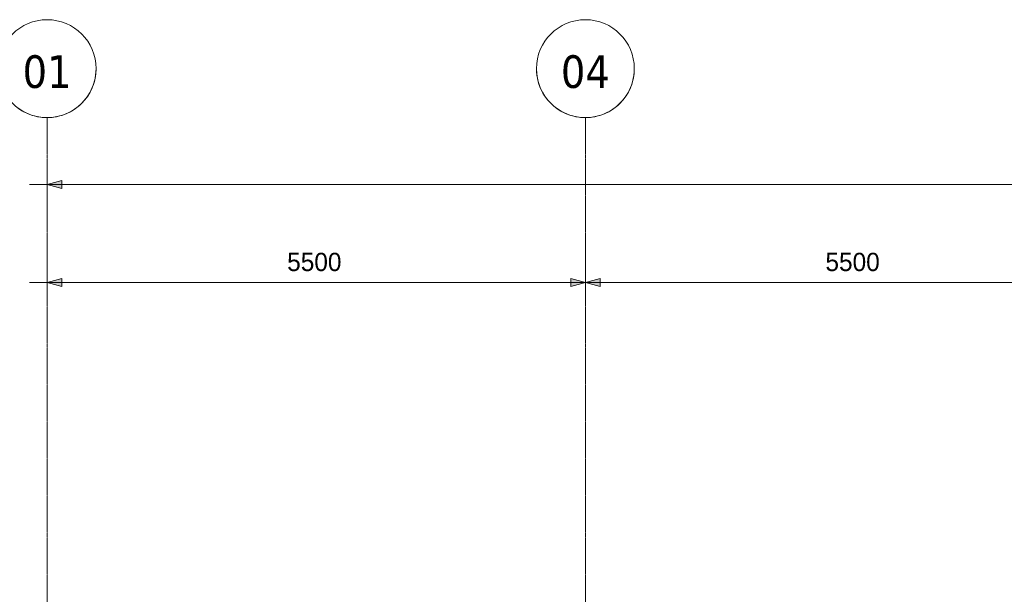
# Model space of a CAD drawing. Header units: millimetres. Extents: x 3625 to 145332, y -20577 to 83428.
# Tile 224 of 256: x 31679 to 41740, y 36760 to 42628. Entities that reach past the tile are written whole.
import ezdxf

# ---------------------------------------------------------------- set-up
doc = ezdxf.new("R2010")
doc.units = ezdxf.units.MM
doc.linetypes.add('stramien', pattern=[22.225, 12.7, -3.175, 3.175, -3.175])
for name, color, linetype, lineweight in [('A-ANNO-DIMS', 1, 'Continuous', 18), ('A-ANNO-DIMS-100', 1, 'Continuous', 18), ('S-GRID', 1, 'Continuous', 18)]:
    doc.layers.add(name, color=color, linetype=linetype, lineweight=lineweight)
doc.styles.add('Frutiger_3', font='txt', dxfattribs={"height": 186.571782})
doc.styles.add('Tahoma', font='TAHOMA.TTF', dxfattribs={"height": 333.256173})
doc.dimstyles.new('00_KU_2_5mm_-_pijl', dxfattribs={"dimscale": 304.8, "dimtxt": 250, "dimasz": 0.492126, "dimexe": 0.590551, "dimexo": 0.0625, "dimgap": 0.164042, "dimtad": 1, "dimdec": 0, "dimzin": 0, "dimdsep": 46, "dimtxsty": 'Frutiger_3', "dimsah": 1, "dimcen": 0.09, "dimdle": 0.590551, "dimazin": 0, "dimtfac": 1, "dimtdec": 0, "dimtix": 1, "dimtmove": 0, "dimatfit": 3, "dimfxl": 0.590551, "dimfxlon": 1, "dimtvp": 1, "dimtolj": 1, "dimtzin": 0, "dimarcsym": 2})

# ---------------------------------------------------------------- blocks, each defined once
blk = doc.blocks.new('Grid - 5 mm-3639987-Plotview plafond derde Verdieping - 1 op 100')
at = {"layer": 'S-GRID'}
blk.add_circle((0, 0), 5, dxfattribs=at)
for start, end in [(360, 180), (180, 360)]:
    blk.add_arc((0, 0), 5, start, end, dxfattribs=at)
blk = doc.blocks.new('DIMBLOCK1-Plotview plafond derde Verdieping - 1 op 100')
at = {"layer": 'A-ANNO-DIMS-100', "transparency": 16777216}
for points in [[(31959, 40943), (32109, 40903), (32109, 40984)], [(81459, 40943), (81309, 40984), (81309, 40903)]]:
    blk.add_hatch(color=256, dxfattribs=at).paths.add_polyline_path(points, flags=0)
for p, q in [((31959, 41123), (31959, 40763)), ((31959, 40943), (31959, 41123)), ((81459, 41123), (81459, 40763)), ((81459, 40943), (81459, 41123)), ((32109, 40984), (31959, 40943)), ((32109, 40903), (32109, 40984)), ((81459, 40943), (81309, 40984)), ((81309, 40984), (81309, 40903)), ((31779, 40943), (81639, 40943)), ((31959, 40943), (32109, 40903)), ((81309, 40903), (81459, 40943))]:
    blk.add_line(p, q, dxfattribs=at)
at = {"layer": 'A-ANNO-DIMS-100', "color": 0, "transparency": 16777216, "insert": (56337, 41247), "char_height": 186.6, "width": 892.41, "attachment_point": 1, "line_spacing_factor": 1.017696, "style": 'Frutiger_3'}
blk.add_mtext('49500', dxfattribs=at)
blk = doc.blocks.new('DIMBLOCK2-Plotview plafond derde Verdieping - 1 op 100')
at = {"layer": 'A-ANNO-DIMS-100', "transparency": 16777216}
for points in [[(31959, 39943), (32109, 39903), (32109, 39984)], [(37459, 39943), (37309, 39984), (37309, 39903)], [(37459, 39943), (37609, 39903), (37609, 39984)]]:
    blk.add_hatch(color=256, dxfattribs=at).paths.add_polyline_path(points, flags=0)
for p, q in [((31959, 40123), (31959, 39763)), ((31959, 39943), (31959, 40123)), ((37459, 40123), (37459, 39763)), ((37459, 39943), (37459, 40123)), ((31779, 39943), (37459, 39943)), ((32109, 39984), (31959, 39943)), ((31959, 39943), (32109, 39903)), ((32109, 39903), (32109, 39984)), ((37459, 39943), (37309, 39984)), ((37309, 39984), (37309, 39903)), ((37309, 39903), (37459, 39943)), ((37609, 39984), (37459, 39943)), ((37459, 39943), (37609, 39903)), ((37609, 39903), (37609, 39984))]:
    blk.add_line(p, q, dxfattribs=at)
at = {"layer": 'A-ANNO-DIMS-100', "color": 0, "transparency": 16777216, "insert": (34412, 40247), "char_height": 186.6, "width": 713.92, "attachment_point": 1, "line_spacing_factor": 1.017696, "style": 'Frutiger_3'}
blk.add_mtext('5500', dxfattribs=at)
blk = doc.blocks.new('DIMBLOCK3-Plotview plafond derde Verdieping - 1 op 100')
at = {"layer": 'A-ANNO-DIMS-100', "transparency": 16777216}
for points in [[(37459, 39943), (37309, 39984), (37309, 39903)], [(37459, 39943), (37609, 39903), (37609, 39984)], [(42959, 39943), (42809, 39984), (42809, 39903)], [(42959, 39943), (43109, 39903), (43109, 39984)]]:
    blk.add_hatch(color=256, dxfattribs=at).paths.add_polyline_path(points, flags=0)
for p, q in [((37459, 40123), (37459, 39763)), ((37459, 39943), (37459, 40123)), ((42959, 40123), (42959, 39763)), ((42959, 39943), (42959, 40123)), ((37459, 39943), (37309, 39984)), ((37309, 39984), (37309, 39903)), ((37309, 39903), (37459, 39943)), ((37609, 39984), (37459, 39943)), ((37459, 39943), (42959, 39943)), ((37459, 39943), (37609, 39903)), ((37609, 39903), (37609, 39984)), ((42959, 39943), (42809, 39984)), ((42809, 39984), (42809, 39903)), ((42809, 39903), (42959, 39943)), ((43109, 39984), (42959, 39943)), ((42959, 39943), (43109, 39903)), ((43109, 39903), (43109, 39984))]:
    blk.add_line(p, q, dxfattribs=at)
at = {"layer": 'A-ANNO-DIMS-100', "color": 0, "transparency": 16777216, "insert": (39912, 40247), "char_height": 186.6, "width": 713.92, "attachment_point": 1, "line_spacing_factor": 1.017696, "style": 'Frutiger_3'}
blk.add_mtext('5500', dxfattribs=at)

msp = doc.modelspace()

# ---------------------------------------------------------------- linework, layer by layer
at = {"layer": 'S-GRID', "linetype": 'stramien'}
for p, q in [((31959.1, 41627.6), (31959.1, -3246.7)), ((37459.1, 41627.6), (37459.1, -3246.7))]:
    msp.add_line(p, q, dxfattribs=at)

# ---------------------------------------------------------------- block references
at = {"layer": 'S-GRID', "xscale": 99.99999999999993, "yscale": 99.99999999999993, "zscale": 99.99999999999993, "rotation": 180}
for p in [(31959.1, 42127.6), (37459.1, 42127.6)]:
    msp.add_blockref('Grid - 5 mm-3639987-Plotview plafond derde Verdieping - 1 op 100', p, dxfattribs=at)

# ---------------------------------------------------------------- dimensions: what is measured, and where the dimension line sits
at = {"layer": 'A-ANNO-DIMS'}
for base, p1, p2, override, picture, middle in [((81459.1, 40943.5), (31959.1, 41123.5), (81459.1, 41123.5), {"dimpost": '<>', "dimfxl": 49500}, 'DIMBLOCK1-Plotview plafond derde Verdieping - 1 op 100', (56709.1, 41090)), ((37459.1, 39943.5), (31959.1, 40123.5), (37459.1, 40123.5), {"dimpost": '<>', "dimfxl": 5500}, 'DIMBLOCK2-Plotview plafond derde Verdieping - 1 op 100', (34709.1, 40090)), ((42959.1, 39943.5), (37459.1, 40123.5), (42959.1, 40123.5), {"dimpost": '<>', "dimfxl": 5500}, 'DIMBLOCK3-Plotview plafond derde Verdieping - 1 op 100', (40209.1, 40090))]:
    dim = msp.add_linear_dim(base=base, p1=p1, p2=p2, dimstyle='00_KU_2_5mm_-_pijl', override=override, dxfattribs=at)
    dim.commit()
    dim.dimension.update_dxf_attribs({"geometry": picture, "text_midpoint": middle})

# ---------------------------------------------------------------- next in the draw order: texts
at = {"layer": 'S-GRID', "char_height": 333.26, "width": 604.77, "attachment_point": 2, "line_spacing_factor": 1.000232, "style": 'Tahoma', "bg_fill": 3, "box_fill_scale": 1.25, "bg_fill_color": 0, "bg_fill_transparency": 0}
for s, insert in [('01', (31959.2, 42264.5)), ('04', (37459.2, 42264.5))]:
    msp.add_mtext(s, dxfattribs=dict(at, insert=insert))

doc.saveas('drawing.dxf')
